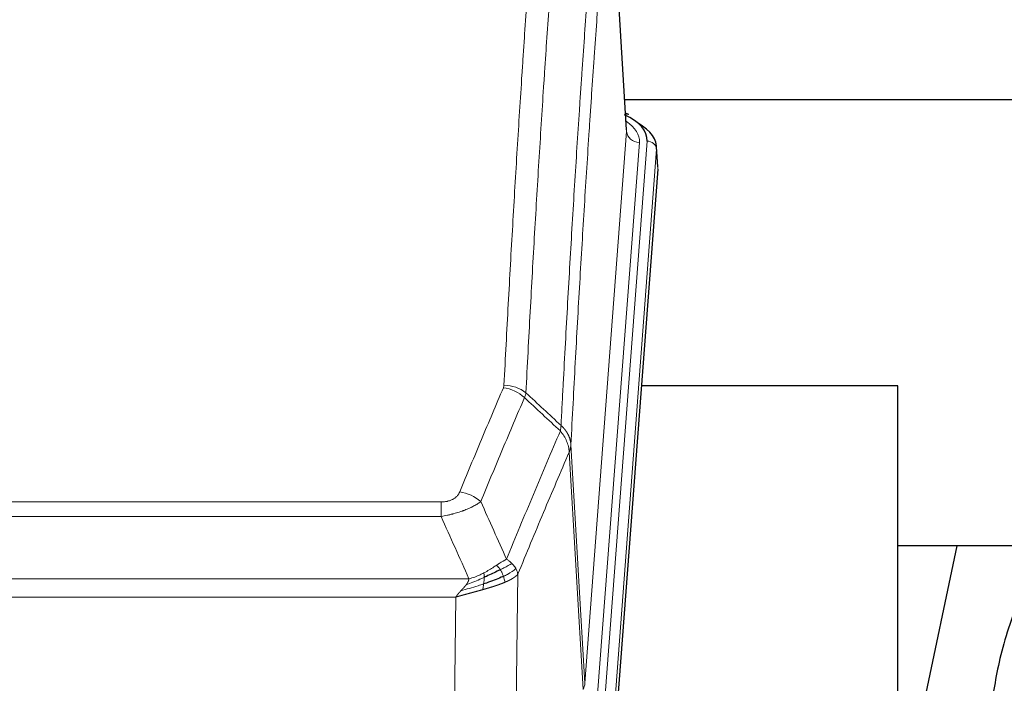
# Model space of a CAD drawing. Header units: inches. Extents: x 0 to 23760, y -13 to 16800.
# Tile 134 of 256: x 3846 to 4154, y 14396 to 14604. Entities that reach past the tile are written whole.
import ezdxf

# ---------------------------------------------------------------- set-up
doc = ezdxf.new("R2010")
doc.units = ezdxf.units.IN
doc.layers.add('1', color=7, linetype='Continuous', true_color=0xffffff)

msp = doc.modelspace()

# ---------------------------------------------------------------- linework, layer by layer
at = {"layer": '1', "color": 110, "linetype": 'Continuous', "lineweight": 13}
for p, q in [((4036.05, 14568.675), (4030.802, 14655.264)), ((4022.983, 14395.902), (4036.05, 14568.675)), ((4040.042, 14565.248), (4026.975, 14392.475)), ((4029.323, 14392.323), (4042.433, 14565.683)), ((4045.427, 14563.113), (4032.317, 14389.753)), ((4045.808, 14556.834), (4045.427, 14563.113)), ((4018.607, 14470.578), (4022.983, 14395.902)), ((4022.402, 14393.993), (4018.051, 14468.245)), ((3772.615, 14452.697), (3977.957, 14452.697)), ((3977.957, 14448.134), (3977.957, 14452.697)), ((3977.957, 14448.134), (3772.615, 14448.134)), ((4002.008, 14430.1), (4001.05, 14354.449)), ((3763.883, 14428.654), (3986.689, 14428.654)), ((3982.576, 14422.91), (3767.996, 14422.91)), ((3981.608, 14346.414), (3982.576, 14422.91))]:
    msp.add_line(p, q, dxfattribs=at)
at = {"layer": '1', "color": 2, "linetype": 'Continuous', "lineweight": 25}
for p, q in [((4036.054, 14569.25), (4030.804, 14655.887)), ((4202.71, 14578.644), (4035.54, 14578.644)), ((4036.686, 14573.957), (4035.743, 14574.393)), ((4045.814, 14557.617), (4045.433, 14563.9)), ((4045.808, 14556.834), (4032.69, 14383.38)), ((4120.946, 14489.07), (4040.678, 14489.07)), ((4120.946, 14300.268), (4120.946, 14489.07)), ((4139.469, 14438.989), (4120.946, 14351.095)), ((4191.364, 14438.991), (4120.958, 14438.991))]:
    msp.add_line(p, q, dxfattribs=at)
for centre, major_axis, ratio, start_param, end_param in [((4035.428, 14571.234), (1.258, 2.724), 0.6272114, 6.2831797, 6.7581181), ((4018.414, 14566.057), (24.034, 0.016), 0.461198, 6.2480186, 7.0671317), ((4018.414, 14563.396), (27.03, 0.194), 0.4633579, 6.2451225, 6.9481136)]:
    msp.add_ellipse(centre, major_axis=major_axis, ratio=ratio, start_param=start_param, end_param=end_param, dxfattribs=at)
at = {"layer": '1', "color": 110, "linetype": 'Continuous', "lineweight": 13}
for centre, major_axis, ratio, start_param, end_param in [((4016.022, 14565.622), (24.034, 0.016), 0.461198, 6.2480186, 6.8801307), ((4040.042, 14568.796), (3.989, -0.302), 0.8864705, 3.2608937, 4.7793301), ((4042.433, 14563.022), (2.991, -0.226), 0.8864705, 0.119301, 1.6377375), ((3997.466, 14480.157), (-9.188, 3.948), 0.8056434, 4.2999866, 5.045624), ((3997.653, 14480.949), (-9.987, 0.512), 0.8285973, 3.9974013, 4.7548106), ((3983.804, 14447.696), (9.245, -3.812), 0.7933159, 1.14397, 1.886928), ((4002.957, 14396.414), (-20.038, 0.241), 0.4621297, 2.903225, 3.1123764)]:
    msp.add_ellipse(centre, major_axis=major_axis, ratio=ratio, start_param=start_param, end_param=end_param, dxfattribs=at)
for points, knots in [([(3997.653, 14489.239), (3998.091, 14497.817), (3998.981, 14514.736), (3999.902, 14531.178), (4000.604, 14543.331), (4000.84, 14547.352), (4001.315, 14555.335), (4001.555, 14559.296), (4002.281, 14571.092), (4002.772, 14578.833), (4003.395, 14588.358), (4003.521, 14590.255), (4003.772, 14594.033), (4004.15, 14599.678), (4004.533, 14605.252), (4005.303, 14616.306), (4006.346, 14630.795), (4007.953, 14651.78), (4009.054, 14665.27), (4009.611, 14671.89)], [0, 0, 0, 0, 0.125, 0.25, 0.25, 0.3125, 0.3125, 0.375, 0.375, 0.5, 0.5, 0.53125, 0.53125, 0.5625, 0.625, 0.625, 0.75, 0.875, 1, 1, 1, 1]), ([(4016.495, 14669.301), (4015.937, 14662.688), (4014.834, 14649.214), (4013.225, 14628.253), (4012.181, 14613.781), (4011.409, 14602.739), (4011.026, 14597.172), (4010.648, 14591.534), (4010.396, 14587.76), (4010.271, 14585.865), (4009.646, 14576.351), (4009.154, 14568.619), (4008.428, 14556.837), (4008.188, 14552.881), (4007.711, 14544.907), (4007.475, 14540.891), (4006.772, 14528.752), (4005.85, 14512.329), (4004.959, 14495.431), (4004.521, 14486.862)], [0, 0, 0, 0, 0.125, 0.25, 0.375, 0.375, 0.4375, 0.46875, 0.46875, 0.5, 0.5, 0.625, 0.625, 0.6875, 0.6875, 0.75, 0.75, 0.875, 1, 1, 1, 1]), ([(4015.517, 14476.64), (4015.573, 14477.73), (4015.629, 14478.819), (4015.741, 14480.991), (4015.909, 14484.245), (4016.305, 14491.795), (4016.649, 14498.196), (4017.342, 14510.906), (4018.282, 14527.603), (4019.741, 14551.905), (4020.745, 14567.609), (4021.319, 14576.303), (4021.383, 14577.267), (4021.511, 14579.191), (4021.703, 14582.072), (4022.155, 14588.75), (4022.546, 14594.403), (4022.875, 14599.073), (4022.941, 14600.005), (4023.073, 14601.866), (4023.271, 14604.65), (4023.736, 14611.103), (4024.139, 14616.562), (4024.95, 14627.381), (4026.047, 14641.545), (4027.175, 14655.189), (4027.747, 14661.88)], [0, 0, 0, 0, 0.015625, 0.015625, 0.03125, 0.0625, 0.125, 0.125, 0.25, 0.375, 0.5, 0.5, 0.515625, 0.515625, 0.53125, 0.5625, 0.625, 0.625, 0.640625, 0.640625, 0.65625, 0.6875, 0.75, 0.75, 0.875, 1, 1, 1, 1]), ([(4030.802, 14655.264), (4030.232, 14648.591), (4029.108, 14634.986), (4028.013, 14620.861), (4027.204, 14610.073), (4026.802, 14604.63), (4026.339, 14598.195), (4026.141, 14595.419), (4026.009, 14593.565), (4025.944, 14592.635), (4025.616, 14587.978), (4025.226, 14582.342), (4024.775, 14575.684), (4024.583, 14572.812), (4024.456, 14570.894), (4024.392, 14569.933), (4023.82, 14561.265), (4022.818, 14545.608), (4021.364, 14521.381), (4019.957, 14496.413), (4019.052, 14479.273), (4018.607, 14470.578)], [0, 0, 0, 0, 0.125, 0.25, 0.25, 0.3125, 0.34375, 0.359375, 0.359375, 0.375, 0.375, 0.4375, 0.46875, 0.484375, 0.484375, 0.5, 0.5, 0.625, 0.75, 0.875, 1, 1, 1, 1]), ([(3983.804, 14455.851), (3984.938, 14458.613), (3986.074, 14461.363), (3988.346, 14466.841), (3989.483, 14469.568), (3992.899, 14477.716), (3995.18, 14483.103), (3997.466, 14488.444)], [0, 0, 0, 0, 0.25, 0.25, 0.5, 0.5, 1, 1, 1, 1]), ([(3997.653, 14489.239), (3997.646, 14489.104), (3997.627, 14488.971), (3997.565, 14488.706), (3997.522, 14488.574), (3997.466, 14488.444)], [0, 0, 0, 0, 0.5, 0.5, 1, 1, 1, 1]), ([(4004.062, 14485.357), (4001.774, 14480.021), (3999.49, 14474.639), (3996.07, 14466.498), (3994.931, 14463.773), (3992.656, 14458.3), (3991.52, 14455.553), (3990.384, 14452.794)], [0, 0, 0, 0, 0.5, 0.5, 0.75, 0.75, 1, 1, 1, 1]), ([(4015.517, 14476.64), (4015.497, 14476.376), (4015.481, 14476.089), (4015.423, 14475.499), (4015.38, 14475.197), (4015.305, 14474.903)], [0, 0, 0, 0, 0.5, 0.5, 1, 1, 1, 1]), ([(4015.517, 14476.64), (4015.53, 14476.629), (4015.555, 14476.606), (4015.593, 14476.571), (4015.631, 14476.536), (4015.67, 14476.501), (4015.708, 14476.465), (4015.746, 14476.429), (4015.785, 14476.392), (4015.824, 14476.355), (4015.862, 14476.317), (4015.901, 14476.279), (4015.94, 14476.24), (4015.979, 14476.201), (4016.018, 14476.161), (4016.057, 14476.121), (4016.096, 14476.081), (4016.135, 14476.04), (4016.174, 14475.998), (4016.214, 14475.956), (4016.253, 14475.913), (4016.292, 14475.87), (4016.331, 14475.827), (4016.37, 14475.783), (4016.41, 14475.738), (4016.449, 14475.693), (4016.488, 14475.647), (4016.527, 14475.601), (4016.566, 14475.555), (4016.605, 14475.508), (4016.644, 14475.46), (4016.683, 14475.412), (4016.722, 14475.363), (4016.761, 14475.314), (4016.799, 14475.264), (4016.838, 14475.214), (4016.876, 14475.163), (4016.914, 14475.111), (4016.952, 14475.059), (4016.99, 14475.007), (4017.028, 14474.954), (4017.066, 14474.9), (4017.103, 14474.846), (4017.141, 14474.791), (4017.178, 14474.736), (4017.215, 14474.68), (4017.251, 14474.624), (4017.288, 14474.567), (4017.324, 14474.509), (4017.36, 14474.451), (4017.396, 14474.393), (4017.431, 14474.334), (4017.466, 14474.274), (4017.501, 14474.214), (4017.536, 14474.153), (4017.57, 14474.091), (4017.604, 14474.03), (4017.638, 14473.967), (4017.671, 14473.904), (4017.706, 14473.836), (4017.743, 14473.763), (4017.781, 14473.685), (4017.819, 14473.607), (4017.856, 14473.529), (4017.891, 14473.45), (4017.927, 14473.371), (4017.961, 14473.292), (4017.994, 14473.213), (4018.027, 14473.133), (4018.058, 14473.053), (4018.089, 14472.973), (4018.119, 14472.893), (4018.149, 14472.812), (4018.177, 14472.731), (4018.204, 14472.65), (4018.231, 14472.569), (4018.257, 14472.488), (4018.282, 14472.406), (4018.306, 14472.324), (4018.329, 14472.242), (4018.351, 14472.16), (4018.372, 14472.078), (4018.393, 14471.996), (4018.413, 14471.913), (4018.431, 14471.83), (4018.449, 14471.748), (4018.466, 14471.665), (4018.482, 14471.582), (4018.498, 14471.498), (4018.512, 14471.415), (4018.526, 14471.332), (4018.538, 14471.248), (4018.55, 14471.165), (4018.561, 14471.081), (4018.571, 14470.997), (4018.58, 14470.914), (4018.588, 14470.83), (4018.595, 14470.746), (4018.602, 14470.662), (4018.605, 14470.606), (4018.607, 14470.578)], [0, 0, 0, 0, 0.0069372, 0.0139334, 0.0209887, 0.028103, 0.0352764, 0.0425088, 0.0498003, 0.0571509, 0.0645605, 0.0720292, 0.0795569, 0.0871437, 0.0947896, 0.1024945, 0.1102584, 0.1180815, 0.1259636, 0.1339048, 0.141905, 0.1499643, 0.1580827, 0.1662601, 0.1744966, 0.1827922, 0.1911468, 0.1995605, 0.2080333, 0.2165651, 0.225156, 0.233806, 0.2425151, 0.2512832, 0.2601104, 0.2689967, 0.277942, 0.2869465, 0.29601, 0.3051325, 0.3143142, 0.3235549, 0.3328547, 0.3422136, 0.3516315, 0.3611085, 0.3706446, 0.3802398, 0.3898941, 0.3996074, 0.4093798, 0.4192113, 0.4291019, 0.4390515, 0.4490602, 0.459128, 0.4692549, 0.4794409, 0.4896859, 0.4999901, 0.5124905, 0.524991, 0.5374914, 0.5499918, 0.5624922, 0.5749926, 0.587493, 0.5999934, 0.6124937, 0.6249941, 0.6374944, 0.6499948, 0.6624951, 0.6749954, 0.6874957, 0.699996, 0.7124963, 0.7249966, 0.7374968, 0.7499971, 0.7624973, 0.7749976, 0.7874978, 0.799998, 0.8124982, 0.8249984, 0.8374986, 0.8499988, 0.8624989, 0.8749991, 0.8874992, 0.8999993, 0.9124995, 0.9249996, 0.9374997, 0.9499998, 0.9624998, 0.9749999, 0.9875, 1, 1, 1, 1]), ([(3998.452, 14434.746), (3999.849, 14438.161), (4001.249, 14441.559), (4004.051, 14448.32), (4005.454, 14451.684), (4009.668, 14461.724), (4012.483, 14468.348), (4015.305, 14474.903)], [0, 0, 0, 0, 0.25, 0.25, 0.5, 0.5, 1, 1, 1, 1]), ([(4015.305, 14474.903), (4015.714, 14474.42), (4016.087, 14473.909), (4016.745, 14472.845), (4017.031, 14472.293), (4017.502, 14471.161), (4017.688, 14470.582), (4017.952, 14469.416), (4018.029, 14468.828), (4018.051, 14468.245)], [0, 0, 0, 0, 0.25, 0.25, 0.5, 0.5, 0.75, 0.75, 1, 1, 1, 1]), ([(4018.607, 14470.578), (4018.606, 14470.571), (4018.605, 14470.545), (4018.601, 14470.489), (4018.595, 14470.397), (4018.583, 14470.27), (4018.564, 14470.108), (4018.536, 14469.911), (4018.494, 14469.678), (4018.45, 14469.479), (4018.412, 14469.325), (4018.386, 14469.229), (4018.36, 14469.136), (4018.333, 14469.044), (4018.306, 14468.955), (4018.278, 14468.867), (4018.25, 14468.782), (4018.221, 14468.699), (4018.193, 14468.618), (4018.164, 14468.539), (4018.136, 14468.463), (4018.107, 14468.388), (4018.079, 14468.316), (4018.06, 14468.268), (4018.051, 14468.245)], [0, 0, 0, 0, 0.0092499, 0.0337179, 0.073404, 0.128308, 0.1984299, 0.2837694, 0.3843264, 0.5001005, 0.5424888, 0.5838484, 0.6241794, 0.6634821, 0.7017567, 0.7390032, 0.7752221, 0.8104134, 0.8445775, 0.8777146, 0.909825, 0.9409091, 0.9709673, 1, 1, 1, 1]), ([(4018.051, 14468.245), (4015.365, 14462.012), (4012.685, 14455.717), (4008.674, 14446.18), (4007.339, 14442.986), (4004.671, 14436.566), (4003.339, 14433.341), (4002.008, 14430.1)], [0, 0, 0, 0, 0.5, 0.5, 0.75, 0.75, 1, 1, 1, 1]), ([(3983.804, 14455.851), (3983.783, 14455.8), (3983.761, 14455.749), (3983.715, 14455.647), (3983.691, 14455.597), (3983.616, 14455.445), (3983.561, 14455.345), (3983.443, 14455.148), (3983.38, 14455.05), (3983.243, 14454.857), (3983.17, 14454.762), (3983.013, 14454.574), (3982.928, 14454.482), (3982.793, 14454.345), (3982.747, 14454.3), (3982.65, 14454.21), (3982.6, 14454.166), (3982.447, 14454.035), (3982.339, 14453.95), (3982.111, 14453.787), (3981.991, 14453.709), (3981.801, 14453.596), (3981.704, 14453.54), (3981.603, 14453.487), (3981.535, 14453.452), (3981.501, 14453.434), (3981.326, 14453.349), (3981.182, 14453.285), (3980.735, 14453.108), (3980.418, 14453.009), (3979.998, 14452.909), (3979.912, 14452.891), (3979.74, 14452.856), (3979.653, 14452.84), (3979.391, 14452.796), (3979.215, 14452.772), (3978.86, 14452.734), (3978.682, 14452.72), (3978.321, 14452.702), (3978.14, 14452.697), (3977.957, 14452.697)], [0, 0, 0, 0, 0.03125, 0.03125, 0.0625, 0.0625, 0.125, 0.125, 0.1875, 0.1875, 0.25, 0.25, 0.3125, 0.3125, 0.34375, 0.34375, 0.375, 0.375, 0.4375, 0.4375, 0.5, 0.5, 0.53125, 0.546875, 0.546875, 0.5625, 0.5625, 0.625, 0.625, 0.75, 0.75, 0.78125, 0.78125, 0.8125, 0.8125, 0.875, 0.875, 0.9375, 0.9375, 1, 1, 1, 1]), ([(3990.384, 14452.794), (3990.087, 14452.561), (3989.76, 14452.33), (3989.047, 14451.872), (3988.661, 14451.646), (3988.033, 14451.309), (3987.761, 14451.17), (3987.476, 14451.032), (3987.36, 14450.976), (3987.302, 14450.949), (3987.127, 14450.866), (3987.008, 14450.812), (3986.406, 14450.54), (3985.897, 14450.33), (3985.224, 14450.074), (3985.088, 14450.023), (3984.881, 14449.948), (3984.811, 14449.923), (3984.672, 14449.873), (3984.602, 14449.848), (3984.25, 14449.725), (3983.963, 14449.629), (3983.086, 14449.348), (3982.482, 14449.171), (3981.778, 14448.981), (3981.7, 14448.961), (3981.542, 14448.919), (3981.463, 14448.899), (3981.225, 14448.838), (3981.066, 14448.798), (3980.586, 14448.68), (3980.263, 14448.605), (3979.288, 14448.388), (3978.628, 14448.255), (3977.957, 14448.134)], [0, 0, 0, 0, 0.125, 0.125, 0.25, 0.25, 0.3125, 0.328125, 0.328125, 0.34375, 0.34375, 0.375, 0.375, 0.5, 0.5, 0.53125, 0.53125, 0.546875, 0.546875, 0.5625, 0.5625, 0.625, 0.625, 0.75, 0.75, 0.765625, 0.765625, 0.78125, 0.78125, 0.8125, 0.8125, 0.875, 0.875, 1, 1, 1, 1]), ([(3995.276, 14432.851), (3995.127, 14432.754), (3994.975, 14432.655), (3994.361, 14432.258), (3993.881, 14431.951), (3992.887, 14431.337), (3992.373, 14431.031), (3991.665, 14430.636), (3991.487, 14430.539), (3991.307, 14430.443)], [0, 0, 0, 0, 0.125, 0.125, 0.5, 0.5, 0.875, 0.875, 1, 1, 1, 1]), ([(3998.452, 14434.746), (3997.758, 14434.419), (3996.992, 14433.953), (3995.865, 14433.233), (3995.575, 14433.044), (3995.276, 14432.851)], [0, 0, 0, 0, 0.75, 0.75, 1, 1, 1, 1]), ([(3996.5, 14431.47), (3996.402, 14431.626), (3996.3, 14431.773), (3996.043, 14432.117), (3995.886, 14432.301), (3995.575, 14432.617), (3995.422, 14432.749), (3995.276, 14432.851)], [0, 0, 0, 0, 0.25, 0.25, 0.625, 0.625, 1, 1, 1, 1]), ([(4000.159, 14433.401), (3999.46, 14433.018), (3998.589, 14432.546), (3997.228, 14431.841), (3996.872, 14431.658), (3996.5, 14431.47)], [0, 0, 0, 0, 0.75, 0.75, 1, 1, 1, 1]), ([(4000.159, 14433.401), (4000.036, 14433.525), (3999.908, 14433.646), (3999.575, 14433.942), (3999.365, 14434.113), (3998.923, 14434.441), (3998.692, 14434.597), (3998.452, 14434.746)], [0, 0, 0, 0, 0.25, 0.25, 0.625, 0.625, 1, 1, 1, 1]), ([(4001.369, 14431.813), (4001.33, 14431.883), (4001.29, 14431.952), (4001.122, 14432.228), (4000.983, 14432.431), (4000.68, 14432.83), (4000.515, 14433.024), (4000.28, 14433.277), (4000.22, 14433.339), (4000.159, 14433.401)], [0, 0, 0, 0, 0.125, 0.125, 0.5, 0.5, 0.875, 0.875, 1, 1, 1, 1]), ([(3991.307, 14430.443), (3990.946, 14430.251), (3990.579, 14430.066), (3989.085, 14429.362), (3987.909, 14428.92), (3986.689, 14428.654)], [0, 0, 0, 0, 0.25, 0.25, 1, 1, 1, 1]), ([(3991.457, 14429.073), (3991.459, 14429.228), (3991.457, 14429.376), (3991.444, 14429.72), (3991.428, 14429.903), (3991.379, 14430.216), (3991.347, 14430.345), (3991.307, 14430.443)], [0, 0, 0, 0, 0.25, 0.25, 0.625, 0.625, 1, 1, 1, 1]), ([(3997.486, 14429.397), (3997.455, 14429.486), (3997.423, 14429.575), (3997.289, 14429.932), (3997.175, 14430.202), (3996.926, 14430.731), (3996.79, 14430.989), (3996.598, 14431.313), (3996.55, 14431.393), (3996.5, 14431.47)], [0, 0, 0, 0, 0.125, 0.125, 0.5, 0.5, 0.875, 0.875, 1, 1, 1, 1]), ([(4001.369, 14431.813), (4000.757, 14431.229), (3999.861, 14430.621), (3998.331, 14429.805), (3997.921, 14429.601), (3997.486, 14429.397)], [0, 0, 0, 0, 0.75, 0.75, 1, 1, 1, 1]), ([(3997.976, 14427.552), (3997.905, 14427.913), (3997.806, 14428.371), (3997.604, 14429.047), (3997.548, 14429.221), (3997.486, 14429.397)], [0, 0, 0, 0, 0.75, 0.75, 1, 1, 1, 1]), ([(4002.008, 14430.1), (4002.002, 14430.093), (4001.99, 14430.078), (4001.972, 14430.057), (4001.954, 14430.035), (4001.935, 14430.014), (4001.917, 14429.993), (4001.898, 14429.972), (4001.879, 14429.951), (4001.86, 14429.93), (4001.841, 14429.909), (4001.821, 14429.888), (4001.802, 14429.867), (4001.782, 14429.847), (4001.762, 14429.826), (4001.742, 14429.806), (4001.722, 14429.785), (4001.701, 14429.765), (4001.681, 14429.745), (4001.66, 14429.725), (4001.639, 14429.705), (4001.618, 14429.685), (4001.597, 14429.665), (4001.576, 14429.645), (4001.555, 14429.626), (4001.533, 14429.606), (4001.512, 14429.586), (4001.49, 14429.567), (4001.468, 14429.548), (4001.446, 14429.528), (4001.424, 14429.509), (4001.402, 14429.49), (4001.379, 14429.471), (4001.357, 14429.452), (4001.334, 14429.434), (4001.312, 14429.415), (4001.289, 14429.396), (4001.266, 14429.378), (4001.243, 14429.359), (4001.22, 14429.341), (4001.197, 14429.322), (4001.174, 14429.304), (4001.151, 14429.286), (4001.127, 14429.268), (4001.104, 14429.25), (4001.08, 14429.232), (4001.057, 14429.214), (4001.033, 14429.197), (4001.009, 14429.179), (4000.985, 14429.161), (4000.961, 14429.144), (4000.937, 14429.127), (4000.913, 14429.109), (4000.889, 14429.092), (4000.865, 14429.075), (4000.841, 14429.058), (4000.816, 14429.041), (4000.792, 14429.024), (4000.768, 14429.007), (4000.743, 14428.991), (4000.719, 14428.974), (4000.694, 14428.957), (4000.67, 14428.941), (4000.645, 14428.925), (4000.62, 14428.908), (4000.595, 14428.892), (4000.571, 14428.876), (4000.546, 14428.86), (4000.521, 14428.844), (4000.496, 14428.828), (4000.471, 14428.812), (4000.446, 14428.796), (4000.422, 14428.781), (4000.397, 14428.765), (4000.372, 14428.75), (4000.347, 14428.734), (4000.322, 14428.719), (4000.297, 14428.704), (4000.272, 14428.689), (4000.246, 14428.674), (4000.221, 14428.659), (4000.196, 14428.644), (4000.171, 14428.629), (4000.146, 14428.614), (4000.121, 14428.599), (4000.096, 14428.585), (4000.071, 14428.57), (4000.046, 14428.556), (4000.021, 14428.541), (3999.996, 14428.527), (3999.971, 14428.513), (3999.946, 14428.499), (3999.921, 14428.485), (3999.896, 14428.471), (3999.871, 14428.457), (3999.846, 14428.443), (3999.821, 14428.429), (3999.796, 14428.416), (3999.771, 14428.402), (3999.746, 14428.389), (3999.721, 14428.375), (3999.696, 14428.362), (3999.671, 14428.349), (3999.647, 14428.335), (3999.622, 14428.322), (3999.597, 14428.309), (3999.572, 14428.296), (3999.548, 14428.283), (3999.523, 14428.27), (3999.499, 14428.258), (3999.474, 14428.245), (3999.45, 14428.232), (3999.425, 14428.22), (3999.401, 14428.208), (3999.376, 14428.195), (3999.352, 14428.183), (3999.328, 14428.171), (3999.304, 14428.159), (3999.28, 14428.146), (3999.255, 14428.134), (3999.231, 14428.123), (3999.207, 14428.111), (3999.183, 14428.099), (3999.16, 14428.087), (3999.136, 14428.076), (3999.112, 14428.064), (3999.088, 14428.053), (3999.065, 14428.041), (3999.041, 14428.03), (3999.018, 14428.019), (3998.994, 14428.007), (3998.971, 14427.996), (3998.948, 14427.985), (3998.925, 14427.974), (3998.902, 14427.963), (3998.879, 14427.952), (3998.856, 14427.942), (3998.833, 14427.931), (3998.81, 14427.92), (3998.787, 14427.91), (3998.765, 14427.899), (3998.742, 14427.889), (3998.72, 14427.879), (3998.697, 14427.868), (3998.675, 14427.858), (3998.653, 14427.848), (3998.631, 14427.838), (3998.609, 14427.828), (3998.587, 14427.818), (3998.565, 14427.808), (3998.543, 14427.798), (3998.521, 14427.789), (3998.5, 14427.779), (3998.478, 14427.769), (3998.457, 14427.76), (3998.436, 14427.75), (3998.415, 14427.741), (3998.394, 14427.732), (3998.373, 14427.723), (3998.352, 14427.713), (3998.331, 14427.704), (3998.31, 14427.695), (3998.29, 14427.686), (3998.269, 14427.677), (3998.249, 14427.669), (3998.229, 14427.66), (3998.209, 14427.651), (3998.189, 14427.642), (3998.169, 14427.634), (3998.149, 14427.625), (3998.129, 14427.617), (3998.11, 14427.608), (3998.09, 14427.6), (3998.071, 14427.592), (3998.052, 14427.584), (3998.033, 14427.576), (3998.014, 14427.568), (3997.995, 14427.56), (3997.983, 14427.554), (3997.976, 14427.552)], [0, 0, 0, 0, 0.0080212, 0.0160154, 0.0239827, 0.0319231, 0.0398365, 0.0477229, 0.0555824, 0.0634149, 0.0712205, 0.0789992, 0.0867509, 0.0944756, 0.1021734, 0.1098443, 0.1174881, 0.1251051, 0.1326951, 0.1402581, 0.1477942, 0.1553034, 0.1627856, 0.1702408, 0.1776691, 0.1850704, 0.1924448, 0.1997923, 0.2071128, 0.2144063, 0.2216729, 0.2289126, 0.2361253, 0.243311, 0.2504698, 0.2576016, 0.2647065, 0.2717845, 0.2788355, 0.2858595, 0.2928566, 0.2998268, 0.30677, 0.3136862, 0.3205755, 0.3274379, 0.3342733, 0.3410817, 0.3478632, 0.3546178, 0.3613454, 0.3680461, 0.3747198, 0.3813665, 0.3879863, 0.3945792, 0.4011451, 0.4076841, 0.4141961, 0.4206811, 0.4271393, 0.4335704, 0.4399746, 0.4463519, 0.4527022, 0.4590256, 0.465322, 0.4715915, 0.477834, 0.4840496, 0.4902382, 0.4963999, 0.5025346, 0.5086424, 0.5147232, 0.5207771, 0.526804, 0.532804, 0.5387771, 0.5447232, 0.5506423, 0.5565345, 0.5623997, 0.568238, 0.5740494, 0.5798338, 0.5855912, 0.5913217, 0.5970253, 0.6027019, 0.6083515, 0.6139742, 0.61957, 0.6251388, 0.6306807, 0.6361956, 0.6416836, 0.6471446, 0.6525787, 0.6579858, 0.663366, 0.6687192, 0.6740455, 0.6793448, 0.6846172, 0.6898627, 0.6950812, 0.7002727, 0.7054373, 0.710575, 0.7156857, 0.7207694, 0.7258262, 0.7308561, 0.735859, 0.740835, 0.745784, 0.7507061, 0.7556012, 0.7604694, 0.7653107, 0.7701249, 0.7749123, 0.7796727, 0.7844061, 0.7891127, 0.7937922, 0.7984448, 0.8030705, 0.8076692, 0.812241, 0.8167858, 0.8213037, 0.8257947, 0.8302587, 0.8346957, 0.8391058, 0.843489, 0.8478452, 0.8521745, 0.8564768, 0.8607522, 0.8650006, 0.8692221, 0.8734166, 0.8775842, 0.8817249, 0.8858386, 0.8899254, 0.8939852, 0.8980181, 0.902024, 0.906003, 0.909955, 0.9138802, 0.9177783, 0.9216495, 0.9254938, 0.9293111, 0.9331015, 0.936865, 0.9406015, 0.944311, 0.9479937, 0.9516493, 0.9552781, 0.9588799, 0.9624547, 0.9660026, 0.9695236, 0.9730176, 0.9764847, 0.9799249, 0.9833381, 0.9867243, 0.9900837, 0.993416, 0.9967215, 1, 1, 1, 1]), ([(4002.008, 14430.1), (4001.924, 14430.533), (4001.782, 14430.967), (4001.519, 14431.533), (4001.447, 14431.674), (4001.369, 14431.813)], [0, 0, 0, 0, 0.75, 0.75, 1, 1, 1, 1]), ([(3991.288, 14427.013), (3990.71, 14426.822), (3990.123, 14426.634), (3987.749, 14425.892), (3985.919, 14425.362), (3984.147, 14424.858)], [0, 0, 0, 0, 0.25, 0.25, 1, 1, 1, 1]), ([(3984.147, 14424.858), (3984.161, 14424.874), (3984.189, 14424.904), (3984.231, 14424.949), (3984.271, 14424.993), (3984.311, 14425.035), (3984.349, 14425.077), (3984.387, 14425.117), (3984.423, 14425.157), (3984.458, 14425.195), (3984.492, 14425.232), (3984.526, 14425.268), (3984.558, 14425.302), (3984.589, 14425.336), (3984.619, 14425.368), (3984.648, 14425.4), (3984.675, 14425.43), (3984.702, 14425.459), (3984.728, 14425.487), (3984.753, 14425.514), (3984.776, 14425.539), (3984.799, 14425.564), (3984.821, 14425.587), (3984.841, 14425.609), (3984.861, 14425.63), (3984.879, 14425.65), (3984.896, 14425.669), (3984.913, 14425.686), (3984.928, 14425.703), (3984.942, 14425.718), (3984.955, 14425.733), (3984.967, 14425.746), (3984.978, 14425.758), (3984.988, 14425.768), (3984.997, 14425.778), (3985.005, 14425.787), (3985.012, 14425.794), (3985.018, 14425.8), (3985.022, 14425.805), (3985.035, 14425.819), (3985.055, 14425.842), (3985.084, 14425.875), (3985.113, 14425.907), (3985.141, 14425.938), (3985.169, 14425.97), (3985.197, 14426.001), (3985.224, 14426.032), (3985.251, 14426.063), (3985.278, 14426.094), (3985.304, 14426.124), (3985.33, 14426.154), (3985.356, 14426.184), (3985.381, 14426.214), (3985.406, 14426.243), (3985.431, 14426.272), (3985.455, 14426.301), (3985.479, 14426.33), (3985.503, 14426.358), (3985.526, 14426.387), (3985.549, 14426.415), (3985.572, 14426.442), (3985.594, 14426.47), (3985.616, 14426.497), (3985.638, 14426.524), (3985.659, 14426.551), (3985.68, 14426.577), (3985.701, 14426.603), (3985.721, 14426.629), (3985.741, 14426.655), (3985.761, 14426.68), (3985.78, 14426.706), (3985.799, 14426.731), (3985.812, 14426.747), (3985.818, 14426.756)], [0, 0, 0, 0, 0.0247661, 0.0489206, 0.0724636, 0.0953949, 0.1177147, 0.1394229, 0.1605195, 0.1810045, 0.2008779, 0.2201398, 0.23879, 0.2568287, 0.2742558, 0.2910713, 0.3072753, 0.3228676, 0.3378484, 0.3522176, 0.3659752, 0.3791212, 0.3916556, 0.4035785, 0.4148897, 0.4255894, 0.4356775, 0.445154, 0.454019, 0.4622723, 0.4699141, 0.4769443, 0.4833629, 0.48917, 0.4943654, 0.4989493, 0.5029216, 0.5062824, 0.5090316, 0.5111692, 0.5284651, 0.5456049, 0.5625886, 0.5794163, 0.5960881, 0.612604, 0.6289642, 0.6451687, 0.6612176, 0.6771111, 0.6928491, 0.7084319, 0.7238594, 0.7391318, 0.7542492, 0.7692118, 0.7840195, 0.7986726, 0.8131712, 0.8275153, 0.8417051, 0.8557408, 0.8696224, 0.8833501, 0.8969241, 0.9103445, 0.9236114, 0.936725, 0.9496856, 0.9624932, 0.975148, 0.9876502, 1, 1, 1, 1]), ([(3991.457, 14429.073), (3990.999, 14428.869), (3990.536, 14428.666), (3988.665, 14427.861), (3987.228, 14427.278), (3985.818, 14426.756)], [0, 0, 0, 0, 0.25, 0.25, 1, 1, 1, 1]), ([(3985.818, 14426.756), (3985.826, 14426.766), (3985.842, 14426.788), (3985.866, 14426.819), (3985.889, 14426.851), (3985.912, 14426.883), (3985.935, 14426.915), (3985.957, 14426.946), (3985.979, 14426.978), (3986, 14427.009), (3986.022, 14427.04), (3986.043, 14427.071), (3986.063, 14427.102), (3986.084, 14427.133), (3986.104, 14427.164), (3986.123, 14427.195), (3986.143, 14427.226), (3986.162, 14427.256), (3986.18, 14427.287), (3986.199, 14427.317), (3986.217, 14427.347), (3986.234, 14427.377), (3986.252, 14427.407), (3986.269, 14427.437), (3986.285, 14427.467), (3986.302, 14427.497), (3986.318, 14427.527), (3986.333, 14427.556), (3986.349, 14427.586), (3986.364, 14427.615), (3986.378, 14427.644), (3986.393, 14427.673), (3986.407, 14427.702), (3986.42, 14427.731), (3986.434, 14427.76), (3986.447, 14427.789), (3986.46, 14427.818), (3986.472, 14427.846), (3986.484, 14427.874), (3986.496, 14427.903), (3986.507, 14427.931), (3986.518, 14427.959), (3986.529, 14427.987), (3986.539, 14428.015), (3986.549, 14428.043), (3986.559, 14428.071), (3986.568, 14428.098), (3986.577, 14428.126), (3986.586, 14428.153), (3986.594, 14428.18), (3986.603, 14428.208), (3986.61, 14428.235), (3986.618, 14428.262), (3986.625, 14428.289), (3986.631, 14428.315), (3986.638, 14428.342), (3986.644, 14428.369), (3986.65, 14428.395), (3986.655, 14428.421), (3986.66, 14428.448), (3986.665, 14428.474), (3986.669, 14428.5), (3986.673, 14428.526), (3986.677, 14428.552), (3986.681, 14428.578), (3986.684, 14428.603), (3986.686, 14428.629), (3986.688, 14428.646), (3986.689, 14428.654)], [0, 0, 0, 0, 0.0185022, 0.0368847, 0.0551481, 0.073293, 0.0913199, 0.1092294, 0.1270222, 0.1446988, 0.1622598, 0.1797059, 0.1970378, 0.2142561, 0.2313614, 0.2483544, 0.265236, 0.2820066, 0.2986672, 0.3152184, 0.331661, 0.3479958, 0.3642235, 0.380345, 0.3963611, 0.4122725, 0.4280803, 0.4437851, 0.459388, 0.4748898, 0.4902915, 0.5055939, 0.5207981, 0.535905, 0.5509156, 0.565831, 0.5806521, 0.5953801, 0.6100159, 0.6245607, 0.6390157, 0.6533819, 0.6676604, 0.6818526, 0.6959596, 0.7099825, 0.7239227, 0.7377815, 0.75156, 0.7652597, 0.7788818, 0.7924277, 0.8058989, 0.8192966, 0.8326224, 0.8458776, 0.8590638, 0.8721825, 0.8852351, 0.8982233, 0.9111485, 0.9240124, 0.9368166, 0.9495628, 0.9622525, 0.9748874, 0.9874694, 1, 1, 1, 1]), ([(3997.976, 14427.552), (3997.962, 14427.545), (3997.932, 14427.533), (3997.888, 14427.514), (3997.844, 14427.496), (3997.799, 14427.477), (3997.755, 14427.459), (3997.71, 14427.441), (3997.665, 14427.422), (3997.621, 14427.404), (3997.576, 14427.386), (3997.531, 14427.367), (3997.485, 14427.349), (3997.44, 14427.331), (3997.395, 14427.313), (3997.349, 14427.295), (3997.304, 14427.277), (3997.258, 14427.259), (3997.213, 14427.241), (3997.167, 14427.223), (3997.121, 14427.205), (3997.075, 14427.187), (3997.029, 14427.169), (3996.983, 14427.151), (3996.937, 14427.134), (3996.89, 14427.116), (3996.844, 14427.098), (3996.797, 14427.081), (3996.751, 14427.063), (3996.704, 14427.045), (3996.658, 14427.028), (3996.611, 14427.01), (3996.564, 14426.993), (3996.517, 14426.976), (3996.47, 14426.958), (3996.423, 14426.941), (3996.376, 14426.924), (3996.329, 14426.906), (3996.281, 14426.889), (3996.234, 14426.872), (3996.187, 14426.855), (3996.139, 14426.838), (3996.092, 14426.821), (3996.044, 14426.804), (3995.996, 14426.787), (3995.949, 14426.77), (3995.901, 14426.753), (3995.853, 14426.736), (3995.805, 14426.719), (3995.757, 14426.702), (3995.71, 14426.686), (3995.661, 14426.669), (3995.613, 14426.652), (3995.565, 14426.636), (3995.517, 14426.619), (3995.469, 14426.602), (3995.421, 14426.586), (3995.372, 14426.569), (3995.324, 14426.553), (3995.276, 14426.537), (3995.227, 14426.52), (3995.179, 14426.504), (3995.13, 14426.488), (3995.082, 14426.471), (3995.033, 14426.455), (3994.985, 14426.439), (3994.936, 14426.423), (3994.887, 14426.406), (3994.839, 14426.39), (3994.79, 14426.374), (3994.741, 14426.358), (3994.692, 14426.342), (3994.644, 14426.326), (3994.595, 14426.31), (3994.546, 14426.294), (3994.497, 14426.279), (3994.448, 14426.263), (3994.399, 14426.247), (3994.35, 14426.231), (3994.301, 14426.216), (3994.252, 14426.2), (3994.203, 14426.184), (3994.154, 14426.169), (3994.105, 14426.153), (3994.056, 14426.137), (3994.007, 14426.122), (3993.958, 14426.106), (3993.909, 14426.091), (3993.86, 14426.076), (3993.81, 14426.06), (3993.761, 14426.045), (3993.712, 14426.03), (3993.663, 14426.014), (3993.614, 14425.999), (3993.565, 14425.984), (3993.515, 14425.969), (3993.466, 14425.953), (3993.417, 14425.938), (3993.368, 14425.923), (3993.319, 14425.908), (3993.27, 14425.893), (3993.22, 14425.878), (3993.171, 14425.863), (3993.122, 14425.848), (3993.073, 14425.833), (3993.024, 14425.818), (3992.975, 14425.804), (3992.925, 14425.789), (3992.876, 14425.774), (3992.827, 14425.759), (3992.778, 14425.744), (3992.729, 14425.73), (3992.68, 14425.715), (3992.631, 14425.701), (3992.581, 14425.686), (3992.532, 14425.671), (3992.483, 14425.657), (3992.434, 14425.642), (3992.385, 14425.628), (3992.336, 14425.613), (3992.287, 14425.599), (3992.238, 14425.585), (3992.189, 14425.57), (3992.14, 14425.556), (3992.091, 14425.542), (3992.043, 14425.527), (3991.994, 14425.513), (3991.945, 14425.499), (3991.896, 14425.485), (3991.847, 14425.47), (3991.798, 14425.456), (3991.75, 14425.442), (3991.701, 14425.428), (3991.652, 14425.414), (3991.603, 14425.4), (3991.555, 14425.386), (3991.506, 14425.372), (3991.458, 14425.358), (3991.409, 14425.344), (3991.361, 14425.33), (3991.312, 14425.316), (3991.264, 14425.302), (3991.215, 14425.289), (3991.167, 14425.275), (3991.118, 14425.261), (3991.07, 14425.247), (3991.022, 14425.234), (3990.99, 14425.224), (3990.974, 14425.22)], [0, 0, 0, 0, 0.0076941, 0.0153765, 0.0230472, 0.0307061, 0.0383534, 0.045989, 0.0536129, 0.061225, 0.0688255, 0.0764143, 0.0839914, 0.0915567, 0.0991104, 0.1066524, 0.1141827, 0.1217013, 0.1292082, 0.1367034, 0.1441869, 0.1516588, 0.1591189, 0.1665674, 0.1740041, 0.1814292, 0.1888426, 0.1962444, 0.2036344, 0.2110128, 0.2183794, 0.2257344, 0.2330778, 0.2404094, 0.2477294, 0.2550377, 0.2623343, 0.2696193, 0.2768926, 0.2841542, 0.2914041, 0.2986424, 0.305869, 0.313084, 0.3202872, 0.3274789, 0.3346588, 0.3418271, 0.3489838, 0.3561287, 0.3632621, 0.3703837, 0.3774937, 0.3845921, 0.3916788, 0.3987539, 0.4058173, 0.412869, 0.4199092, 0.4269376, 0.4339544, 0.4409596, 0.4479532, 0.454935, 0.4619053, 0.4688639, 0.4758109, 0.4827462, 0.4896699, 0.496582, 0.5034825, 0.5103713, 0.5172485, 0.524114, 0.5309679, 0.5378102, 0.5446409, 0.55146, 0.5582674, 0.5650632, 0.5718474, 0.57862, 0.5853809, 0.5921303, 0.598868, 0.6055941, 0.6123087, 0.6190116, 0.6257029, 0.6323825, 0.6390506, 0.6457071, 0.652352, 0.6589853, 0.665607, 0.672217, 0.6788155, 0.6854024, 0.6919777, 0.6985414, 0.7050935, 0.7116341, 0.718163, 0.7246804, 0.7311862, 0.7376804, 0.744163, 0.750634, 0.7570935, 0.7635413, 0.7699776, 0.7764024, 0.7828155, 0.7892171, 0.7956072, 0.8019856, 0.8083525, 0.8147079, 0.8210516, 0.8273839, 0.8337045, 0.8400136, 0.8463112, 0.8525972, 0.8588716, 0.8651345, 0.8713859, 0.8776257, 0.8838539, 0.8900706, 0.8962758, 0.9024695, 0.9086516, 0.9148221, 0.9209812, 0.9271287, 0.9332646, 0.9393891, 0.945502, 0.9516034, 0.9576933, 0.9637717, 0.9698385, 0.9758938, 0.9819376, 0.9879699, 0.9939907, 1, 1, 1, 1]), ([(3990.974, 14425.22), (3991.007, 14425.391), (3991.046, 14425.588), (3991.128, 14426.019), (3991.171, 14426.254), (3991.238, 14426.668), (3991.264, 14426.839), (3991.288, 14427.013)], [0, 0, 0, 0, 0.375, 0.375, 0.75, 0.75, 1, 1, 1, 1]), ([(3991.288, 14427.013), (3991.3, 14427.1), (3991.312, 14427.188), (3991.357, 14427.541), (3991.385, 14427.809), (3991.429, 14428.335), (3991.444, 14428.592), (3991.454, 14428.916), (3991.456, 14428.996), (3991.457, 14429.073)], [0, 0, 0, 0, 0.125, 0.125, 0.5, 0.5, 0.875, 0.875, 1, 1, 1, 1]), ([(3990.974, 14425.22), (3990.952, 14425.214), (3990.909, 14425.202), (3990.844, 14425.183), (3990.779, 14425.165), (3990.714, 14425.146), (3990.648, 14425.128), (3990.583, 14425.11), (3990.518, 14425.091), (3990.453, 14425.073), (3990.388, 14425.055), (3990.323, 14425.037), (3990.258, 14425.018), (3990.193, 14425), (3990.127, 14424.982), (3990.062, 14424.964), (3989.997, 14424.946), (3989.932, 14424.928), (3989.866, 14424.91), (3989.801, 14424.891), (3989.736, 14424.873), (3989.671, 14424.855), (3989.606, 14424.837), (3989.54, 14424.819), (3989.475, 14424.801), (3989.41, 14424.783), (3989.345, 14424.765), (3989.279, 14424.747), (3989.214, 14424.729), (3989.149, 14424.711), (3989.084, 14424.694), (3989.018, 14424.676), (3988.953, 14424.658), (3988.888, 14424.64), (3988.823, 14424.622), (3988.758, 14424.604), (3988.693, 14424.587), (3988.627, 14424.569), (3988.562, 14424.551), (3988.497, 14424.533), (3988.432, 14424.516), (3988.367, 14424.498), (3988.302, 14424.48), (3988.237, 14424.462), (3988.172, 14424.445), (3988.107, 14424.427), (3988.042, 14424.409), (3987.977, 14424.392), (3987.912, 14424.374), (3987.847, 14424.357), (3987.782, 14424.339), (3987.717, 14424.321), (3987.653, 14424.304), (3987.588, 14424.286), (3987.523, 14424.269), (3987.458, 14424.251), (3987.394, 14424.234), (3987.329, 14424.216), (3987.264, 14424.199), (3987.2, 14424.181), (3987.135, 14424.164), (3987.071, 14424.146), (3987.006, 14424.129), (3986.942, 14424.111), (3986.877, 14424.094), (3986.813, 14424.077), (3986.749, 14424.059), (3986.684, 14424.042), (3986.62, 14424.024), (3986.556, 14424.007), (3986.492, 14423.99), (3986.428, 14423.972), (3986.364, 14423.955), (3986.3, 14423.938), (3986.236, 14423.92), (3986.172, 14423.903), (3986.108, 14423.886), (3986.044, 14423.869), (3985.981, 14423.851), (3985.917, 14423.834), (3985.853, 14423.817), (3985.79, 14423.799), (3985.726, 14423.782), (3985.663, 14423.765), (3985.599, 14423.748), (3985.536, 14423.731), (3985.473, 14423.713), (3985.409, 14423.696), (3985.346, 14423.679), (3985.283, 14423.662), (3985.22, 14423.645), (3985.157, 14423.627), (3985.094, 14423.61), (3985.031, 14423.593), (3984.968, 14423.576), (3984.906, 14423.559), (3984.843, 14423.542), (3984.78, 14423.525), (3984.718, 14423.507), (3984.655, 14423.49), (3984.593, 14423.473), (3984.531, 14423.456), (3984.468, 14423.439), (3984.406, 14423.422), (3984.344, 14423.405), (3984.282, 14423.388), (3984.22, 14423.371), (3984.158, 14423.353), (3984.096, 14423.336), (3984.034, 14423.319), (3983.973, 14423.302), (3983.911, 14423.285), (3983.85, 14423.268), (3983.788, 14423.251), (3983.727, 14423.234), (3983.665, 14423.217), (3983.604, 14423.2), (3983.543, 14423.183), (3983.482, 14423.166), (3983.421, 14423.149), (3983.36, 14423.132), (3983.299, 14423.115), (3983.239, 14423.098), (3983.178, 14423.081), (3983.117, 14423.063), (3983.057, 14423.046), (3982.996, 14423.029), (3982.936, 14423.012), (3982.876, 14422.995), (3982.816, 14422.978), (3982.756, 14422.961), (3982.696, 14422.944), (3982.636, 14422.927), (3982.596, 14422.916), (3982.576, 14422.91)], [0, 0, 0, 0, 0.0081592, 0.0163092, 0.0244501, 0.0325819, 0.0407045, 0.0488181, 0.0569225, 0.0650178, 0.0731041, 0.0811812, 0.0892493, 0.0973083, 0.1053581, 0.113399, 0.1214307, 0.1294534, 0.137467, 0.1454716, 0.1534671, 0.1614536, 0.169431, 0.1773994, 0.1853588, 0.1933091, 0.2012504, 0.2091827, 0.217106, 0.2250203, 0.2329256, 0.2408219, 0.2487092, 0.2565875, 0.2644568, 0.2723172, 0.2801686, 0.288011, 0.2958444, 0.303669, 0.3114845, 0.3192911, 0.3270888, 0.3348775, 0.3426574, 0.3504282, 0.3581902, 0.3659433, 0.3736874, 0.3814227, 0.389149, 0.3968665, 0.4045751, 0.4122748, 0.4199656, 0.4276476, 0.4353206, 0.4429849, 0.4506403, 0.4582868, 0.4659245, 0.4735534, 0.4811734, 0.4887846, 0.496387, 0.5039805, 0.5115653, 0.5191413, 0.5267084, 0.5342668, 0.5418164, 0.5493572, 0.5568893, 0.5644125, 0.5719271, 0.5794328, 0.5869298, 0.5944181, 0.6018976, 0.6093684, 0.6168305, 0.6242839, 0.6317285, 0.6391644, 0.6465917, 0.6540102, 0.6614201, 0.6688212, 0.6762137, 0.6835975, 0.6909727, 0.6983392, 0.705697, 0.7130462, 0.7203868, 0.7277187, 0.735042, 0.7423567, 0.7496628, 0.7569603, 0.7642491, 0.7715294, 0.7788011, 0.7860642, 0.7933187, 0.8005646, 0.807802, 0.8150309, 0.8222512, 0.8294629, 0.8366661, 0.8438608, 0.851047, 0.8582246, 0.8653938, 0.8725544, 0.8797065, 0.8868502, 0.8939854, 0.9011121, 0.9082303, 0.9153401, 0.9224414, 0.9295343, 0.9366187, 0.9436947, 0.9507623, 0.9578214, 0.9648722, 0.9719145, 0.9789485, 0.985974, 0.9929912, 1, 1, 1, 1]), ([(3982.576, 14422.91), (3982.581, 14422.919), (3982.592, 14422.936), (3982.608, 14422.962), (3982.625, 14422.988), (3982.642, 14423.015), (3982.659, 14423.041), (3982.677, 14423.068), (3982.695, 14423.096), (3982.714, 14423.123), (3982.733, 14423.151), (3982.752, 14423.18), (3982.772, 14423.208), (3982.792, 14423.237), (3982.813, 14423.266), (3982.834, 14423.295), (3982.855, 14423.325), (3982.877, 14423.354), (3982.899, 14423.384), (3982.922, 14423.415), (3982.945, 14423.446), (3982.968, 14423.476), (3982.992, 14423.508), (3983.016, 14423.539), (3983.041, 14423.571), (3983.065, 14423.603), (3983.091, 14423.635), (3983.117, 14423.668), (3983.143, 14423.701), (3983.169, 14423.734), (3983.196, 14423.768), (3983.223, 14423.801), (3983.251, 14423.835), (3983.279, 14423.87), (3983.307, 14423.904), (3983.336, 14423.939), (3983.366, 14423.974), (3983.395, 14424.01), (3983.425, 14424.045), (3983.456, 14424.081), (3983.487, 14424.117), (3983.518, 14424.154), (3983.549, 14424.191), (3983.581, 14424.228), (3983.614, 14424.265), (3983.647, 14424.303), (3983.68, 14424.341), (3983.713, 14424.379), (3983.747, 14424.417), (3983.782, 14424.456), (3983.816, 14424.495), (3983.852, 14424.534), (3983.887, 14424.574), (3983.923, 14424.614), (3983.959, 14424.654), (3983.996, 14424.694), (3984.033, 14424.735), (3984.071, 14424.776), (3984.109, 14424.817), (3984.134, 14424.844), (3984.147, 14424.858)], [0, 0, 0, 0, 0.0121901, 0.0245516, 0.0370849, 0.0497905, 0.0626689, 0.0757204, 0.0889455, 0.1023447, 0.1159182, 0.1296666, 0.14359, 0.1576889, 0.1719636, 0.1864145, 0.2010418, 0.2158458, 0.2308268, 0.2459852, 0.261321, 0.2768347, 0.2925265, 0.3083966, 0.3244452, 0.3406727, 0.357079, 0.3736646, 0.3904296, 0.4073742, 0.4244986, 0.4418029, 0.4592875, 0.4769523, 0.4947976, 0.5128236, 0.5310305, 0.5494183, 0.5679872, 0.5867374, 0.605669, 0.6247822, 0.644077, 0.6635537, 0.6832123, 0.7030529, 0.7230758, 0.7432809, 0.7636685, 0.7842385, 0.8049912, 0.8259267, 0.8470449, 0.8683461, 0.8898303, 0.9114976, 0.9333482, 0.955382, 0.9775993, 1, 1, 1, 1])]:
    msp.add_open_spline(points, degree=3, knots=knots, dxfattribs=at)
for points in [[(4004.521, 14486.862), (4004.48, 14486.619), (4004.363, 14486.124), (4004.174, 14485.615), (4004.062, 14485.357)], [(4015.305, 14474.903), (4011.558, 14478.389), (4007.81, 14481.873), (4004.062, 14485.357)], [(4004.521, 14486.862), (4008.187, 14483.456), (4011.852, 14480.049), (4015.517, 14476.64)], [(3990.384, 14452.794), (3993.088, 14446.784), (3995.777, 14440.768), (3998.452, 14434.746)], [(3986.689, 14428.654), (3983.796, 14435.154), (3980.885, 14441.647), (3977.957, 14448.134)]]:
    msp.add_open_spline(points, degree=3, dxfattribs=at)
at = {"layer": '1', "color": 2, "linetype": 'Continuous', "lineweight": 25}
for points, knots in [([(4168.808, 14439.05), (4166.93, 14436.569), (4160.329, 14426.651), (4153.695, 14408.823), (4150.505, 14391.773), (4147.112, 14367.721), (4144.419, 14337.563), (4142.452, 14314.641), (4141.795, 14306.024), (4141.783, 14305.865)], [0, 0, 0, 0, 0.0518113, 0.2036205, 0.372795, 0.587921, 0.850882, 0.9972478, 1, 1, 1, 1]), ([(3997.486, 14429.397), (3997.269, 14429.295), (3997.045, 14429.194), (3996.127, 14428.787), (3995.386, 14428.484), (3993.821, 14427.886), (3992.998, 14427.591), (3991.864, 14427.204), (3991.577, 14427.108), (3991.288, 14427.013)], [0, 0, 0, 0, 0.125, 0.125, 0.5, 0.5, 0.875, 0.875, 1, 1, 1, 1]), ([(3996.5, 14431.47), (3996.315, 14431.377), (3996.125, 14431.282), (3995.354, 14430.897), (3994.743, 14430.6), (3993.474, 14429.995), (3992.814, 14429.687), (3991.913, 14429.278), (3991.686, 14429.175), (3991.457, 14429.073)], [0, 0, 0, 0, 0.125, 0.125, 0.5, 0.5, 0.875, 0.875, 1, 1, 1, 1])]:
    msp.add_open_spline(points, degree=3, knots=knots, dxfattribs=at)

doc.saveas('drawing.dxf')
